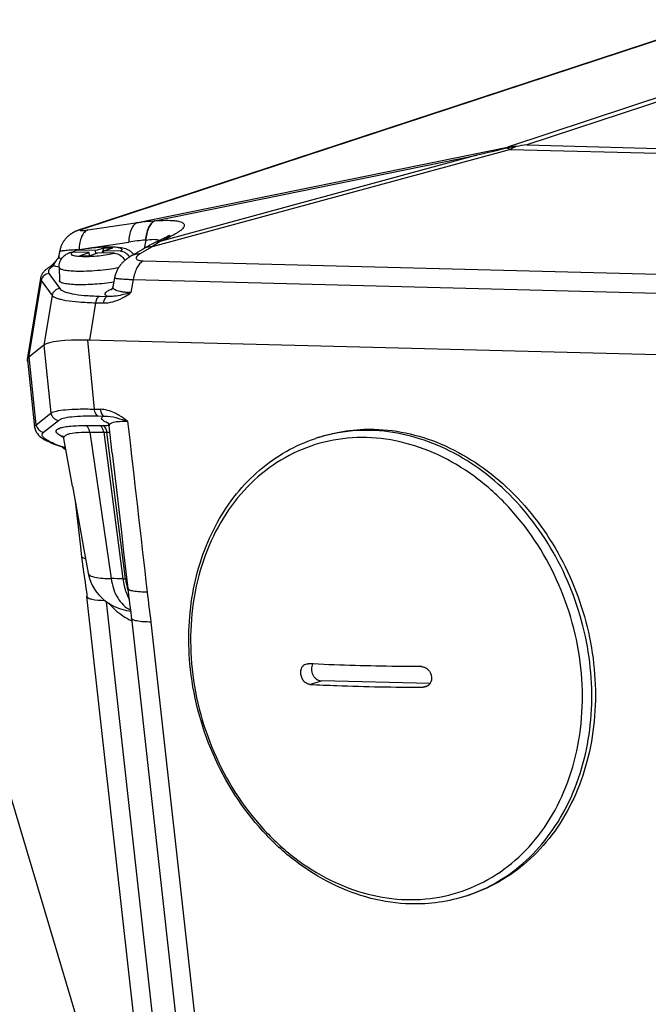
# Model space of a CAD drawing. Header units: millimetres. Extents: x 0 to 420, y 0 to 297.
# Tile 15 of 72: x 183 to 194, y 54 to 71. Entities that reach past the tile are written whole.
import ezdxf

# ---------------------------------------------------------------- set-up
doc = ezdxf.new("R2010")
doc.units = ezdxf.units.MM
doc.header["$LTSCALE"] = 23.1
doc.layers.add('COMPONENTS', color=7, linetype='CONTINUOUS')

msp = doc.modelspace()

# ---------------------------------------------------------------- linework, layer by layer
at = {"layer": 'COMPONENTS', "color": 7, "linetype": 'CONTINUOUS'}
for p, q in [((194.49099, 70.56495), (183.82146, 67.05438)), ((185.25559, 66.90486), (185.09765, 66.82879)), ((183.46347, 66.67479), (183.45136, 66.60211)), ((183.97198, 66.65869), (183.69137, 66.66596)), ((183.78727, 66.70346), (183.78979, 66.70402)), ((184.07152, 66.69162), (183.7909, 66.69889)), ((183.81853, 66.60793), (183.97198, 66.65869)), ((183.96773, 66.60406), (184.12118, 66.65483)), ((183.97645, 66.60695), (183.97198, 66.65869)), ((184.07152, 66.69162), (184.22497, 66.74239)), ((184.07152, 66.69162), (184.07598, 66.63988)), ((184.4018, 66.64756), (184.12118, 66.65483)), ((184.19489, 66.65292), (184.22497, 66.74239)), ((184.22071, 66.68776), (184.37416, 66.73852)), ((184.22379, 66.65217), (184.22071, 66.68776)), ((184.50133, 66.68049), (184.22071, 66.68776)), ((184.22497, 66.74239), (184.37416, 66.73852)), ((184.89292, 66.71933), (184.68347, 66.59608)), ((183.81853, 66.60793), (183.96773, 66.60406)), ((183.45424, 66.40763), (183.46196, 66.17386)), ((184.4051, 66.22475), (184.37782, 66.07414)), ((200.98089, 64.71543), (183.94018, 65.15692)), ((183.19479, 65.07134), (182.93074, 64.86076)), ((182.91634, 64.81935), (183.03634, 63.66695)), ((183.03637, 63.66663), (183.03634, 63.66695)), ((184.36595, 63.22372), (184.31266, 63.68799)), ((183.68348, 62.65551), (183.53462, 63.47144)), ((187.90568, 63.49402), (187.84333, 63.47339)), ((183.42115, 63.35713), (183.43879, 63.35062)), ((183.5006, 63.32808), (183.43866, 63.35067)), ((183.55657, 63.28863), (183.57058, 63.27447)), ((183.72966, 62.40211), (183.7697, 62.05727)), ((183.8807, 61.57193), (183.954, 61.16813)), ((184.55961, 61.52877), (184.6304, 60.90617)), ((183.87479, 61.18659), (183.90126, 61.00516)), ((181.57893, 60.8334), (184.15942, 52.19708)), ((184.73201, 53.56686), (183.9324, 60.76779)), ((183.9324, 60.76779), (183.93243, 60.76755)), ((184.69328, 60.39581), (184.69327, 60.39588)), ((184.69328, 60.39581), (185.52016, 52.95622)), ((189.80621, 59.2761), (187.93988, 59.32445)), ((190.49691, 55.66152), (190.43455, 55.64089))]:
    msp.add_line(p, q, dxfattribs=at)
at = {"layer": 'COMPONENTS', "color": 9, "linetype": 'CONTINUOUS'}
for p, q in [((194.54193, 70.57684), (183.87647, 67.06762)), ((197.73845, 70.64814), (191.13323, 68.46293)), ((197.92434, 70.63918), (191.46273, 68.50148)), ((191.46273, 68.50148), (201.14841, 68.25055)), ((184.80103, 67.17397), (191.13323, 68.46293)), ((191.18379, 68.42547), (185.04872, 66.75804)), ((185.08674, 67.20141), (190.60591, 68.32487)), ((190.60591, 68.32487), (185.20407, 66.85672)), ((191.13323, 68.46293), (191.1353, 68.44811)), ((191.18379, 68.42547), (201.08475, 68.16895)), ((183.9492, 67.04582), (184.80103, 67.17397)), ((185.08674, 67.20141), (185.09269, 67.2019)), ((183.79606, 66.71117), (184.64789, 66.83932)), ((184.93865, 66.87321), (184.91289, 66.73097)), ((184.9327, 66.87272), (184.93865, 66.87321)), ((185.35573, 66.92975), (185.20407, 66.85672)), ((183.79606, 66.71117), (183.79505, 66.70511)), ((185.04872, 66.75804), (184.83927, 66.63478)), ((184.89615, 66.51772), (200.68575, 66.10865)), ((183.28181, 66.29962), (183.46686, 66.04275)), ((183.1486, 66.17992), (182.93074, 64.86076)), ((183.1486, 66.17992), (183.33364, 65.92304)), ((184.72573, 66.19587), (184.68539, 65.97314)), ((184.72573, 66.19587), (200.51532, 65.7868)), ((183.33364, 65.92304), (183.19318, 65.07005)), ((184.07888, 65.79868), (183.97306, 65.15607)), ((184.07888, 65.79868), (184.21331, 65.7952)), ((184.1471, 65.91122), (184.28154, 65.90773)), ((183.94018, 65.15692), (184.05393, 63.9772)), ((183.19479, 65.07134), (183.31539, 63.9099)), ((183.06273, 63.70842), (182.94213, 64.86985)), ((184.05393, 63.9772), (184.15946, 63.97447)), ((183.06273, 63.70842), (183.31539, 63.9099)), ((183.18963, 63.58124), (183.44229, 63.78273)), ((184.11737, 63.86024), (184.2228, 63.8575)), ((183.90672, 63.6958), (184.1466, 63.69469)), ((184.1466, 63.69469), (184.20192, 63.69441)), ((183.9797, 63.58344), (184.34708, 61.07376)), ((184.21926, 63.5813), (184.54859, 61.06863)), ((184.21926, 63.5813), (184.27462, 63.58102)), ((184.59182, 61.06668), (184.27462, 63.58102)), ((183.53224, 63.32219), (183.47078, 63.34461)), ((184.54859, 61.06863), (184.59182, 61.06668)), ((185.06388, 53.49958), (184.26698, 60.6761)), ((185.02514, 60.3286), (185.85202, 52.88902)), ((187.74876, 59.26122), (187.93988, 59.32445)), ((189.77115, 59.23837), (189.68833, 59.21097))]:
    msp.add_line(p, q, dxfattribs=at)
at = {"layer": 'COMPONENTS', "color": 7, "linetype": 'CONTINUOUS'}
for points in [[(183.82146, 67.05438), (183.81436, 67.052), (183.80744, 67.04962), (183.80068, 67.04726), (183.79409, 67.04489), (183.78761, 67.04252), (183.78125, 67.04014), (183.775, 67.03774), (183.76881, 67.0353), (183.76267, 67.03283), (183.75659, 67.03031), (183.75054, 67.02775), (183.74451, 67.02512), (183.7385, 67.02242), (183.7325, 67.01966), (183.72651, 67.01681), (183.72052, 67.01389), (183.71452, 67.01087), (183.70851, 67.00776), (183.7025, 67.00454), (183.69641, 67.00119), (183.69027, 66.9977), (183.68406, 66.99405), (183.67775, 66.99023), (183.67134, 66.9862), (183.66483, 66.98198), (183.65822, 66.97754), (183.65152, 66.97288), (183.64474, 66.96798), (183.63788, 66.96284), (183.63095, 66.95745), (183.62396, 66.9518), (183.61692, 66.94588), (183.60985, 66.93969), (183.60275, 66.93321), (183.59564, 66.92644), (183.58853, 66.91938), (183.58143, 66.91202), (183.57434, 66.90433), (183.56728, 66.8963), (183.56027, 66.88795), (183.55332, 66.87926), (183.54647, 66.87023), (183.53971, 66.86086), (183.53309, 66.85116), (183.52662, 66.84113), (183.52031, 66.83077), (183.5142, 66.82009), (183.5083, 66.80909), (183.50262, 66.79777), (183.4972, 66.78616), (183.49205, 66.77425), (183.48718, 66.76206), (183.48262, 66.7496), (183.47839, 66.73688), (183.4745, 66.7239), (183.47096, 66.7107), (183.46781, 66.69727), (183.46503, 66.68363), (183.46345, 66.67469)], [(185.09765, 66.82879), (185.07838, 66.81942), (185.05471, 66.80764), (185.03103, 66.79557), (185.00736, 66.78321), (184.98368, 66.77056), (184.96001, 66.75761), (184.93634, 66.74438), (184.91267, 66.73085), (184.89292, 66.71933)], [(185.34409, 66.9545), (185.34446, 66.9548), (185.34464, 66.95494), (185.34443, 66.95479), (185.34383, 66.95433), (185.34282, 66.9536), (185.34138, 66.95258), (185.33951, 66.95129), (185.3372, 66.94974), (185.33443, 66.94793), (185.33119, 66.94586), (185.3275, 66.94357), (185.32335, 66.94104), (185.31871, 66.93828), (185.31361, 66.93532), (185.30803, 66.93215), (185.30197, 66.92878), (185.29543, 66.92522), (185.28842, 66.92148), (185.28093, 66.91757), (185.27296, 66.91349), (185.26452, 66.90925), (185.25559, 66.90486)], [(183.42991, 66.55197), (183.42574, 66.54677), (183.41817, 66.53745), (183.41078, 66.52846), (183.40356, 66.51982), (183.39653, 66.51151), (183.38969, 66.50355), (183.38303, 66.49593), (183.37657, 66.48865), (183.3703, 66.4817), (183.36422, 66.47509), (183.35835, 66.46882), (183.35269, 66.46289), (183.34723, 66.45729), (183.342, 66.45202), (183.33698, 66.44709), (183.33219, 66.44249), (183.32764, 66.43822), (183.32333, 66.43428), (183.31927, 66.43066), (183.31548, 66.42738), (183.31195, 66.42442), (183.30871, 66.42178), (183.30577, 66.41947), (183.30315, 66.41749), (183.30086, 66.41582), (183.29895, 66.41448), (183.29742, 66.41347), (183.29629, 66.41275)], [(183.45133, 66.6019), (183.45114, 66.60081), (183.44989, 66.59463), (183.44838, 66.58879), (183.44668, 66.58332), (183.44481, 66.57821), (183.44283, 66.57348), (183.44078, 66.56914), (183.43869, 66.56518), (183.43661, 66.5616), (183.43458, 66.55839), (183.43261, 66.55554), (183.43075, 66.55304), (183.4299, 66.55196)], [(184.68345, 66.59607), (184.6741, 66.59048), (184.66084, 66.58225), (184.64817, 66.57404), (184.63612, 66.56588), (184.62461, 66.55774), (184.61345, 66.5495), (184.60264, 66.54118), (184.59216, 66.53275), (184.58184, 66.52409), (184.57168, 66.51518), (184.56169, 66.50601), (184.55172, 66.49642), (184.54174, 66.48635), (184.53182, 66.47582), (184.52192, 66.46474), (184.51202, 66.45303), (184.50221, 66.44072), (184.49266, 66.42798), (184.48338, 66.41477), (184.4744, 66.40111), (184.46588, 66.38721), (184.45787, 66.37313), (184.45032, 66.35883), (184.44331, 66.34444), (184.43687, 66.33007), (184.43094, 66.31565), (184.42548, 66.30105), (184.42046, 66.28623), (184.41593, 66.27125), (184.41188, 66.25614), (184.40832, 66.24091), (184.40509, 66.22468)], [(183.29629, 66.41275), (183.28764, 66.40749), (183.27723, 66.40091), (183.26722, 66.39428), (183.2576, 66.3876), (183.24836, 66.38086), (183.23946, 66.37403), (183.23089, 66.36709), (183.22264, 66.36003), (183.2147, 66.35282), (183.20704, 66.34543), (183.19969, 66.33787), (183.19263, 66.33009), (183.18587, 66.32207), (183.17941, 66.31381), (183.17328, 66.3053), (183.16749, 66.29651), (183.16205, 66.28743), (183.15702, 66.2781), (183.1524, 66.2685), (183.14823, 66.25864), (183.14455, 66.24857), (183.14137, 66.23831), (183.13871, 66.22786), (183.13662, 66.21734), (182.90665, 64.82487)], [(184.37781, 66.07408), (184.3765, 66.0678), (184.37505, 66.06226), (184.37337, 66.05693), (184.37151, 66.05185), (184.3695, 66.04709), (184.3674, 66.04266), (184.36522, 66.03855), (184.36303, 66.03483), (184.36088, 66.03149), (184.35879, 66.02852), (184.35682, 66.02593), (184.355, 66.02372), (184.35338, 66.02188), (184.35196, 66.02038), (184.35079, 66.01922), (184.3499, 66.01838), (184.34928, 66.01783), (184.34896, 66.01757), (184.34892, 66.01754)], [(183.03637, 63.66663), (183.03851, 63.65184), (183.04863, 63.61589), (183.06403, 63.5838), (183.0826, 63.55635), (183.10384, 63.53201), (183.12758, 63.50981), (183.15341, 63.4894)], [(184.28276, 63.7528), (184.28265, 63.7529), (184.2836, 63.75206), (184.28634, 63.74932), (184.29046, 63.74447), (184.2958, 63.73687), (184.30184, 63.72593), (184.30747, 63.71183)], [(184.30747, 63.71183), (184.3116, 63.69524), (184.31266, 63.68795)], [(183.15341, 63.4894), (183.18135, 63.47023), (183.2123, 63.45144), (183.24654, 63.4328), (183.28408, 63.41425), (183.32555, 63.39549), (183.37124, 63.37643), (183.42115, 63.35713)], [(183.51951, 63.51229), (183.51808, 63.51333), (183.51475, 63.5159), (183.5137, 63.5168), (183.51469, 63.51576), (183.51785, 63.51187), (183.52273, 63.50442), (183.52812, 63.4935), (183.53284, 63.47949), (183.53463, 63.47143)], [(183.5006, 63.32808), (183.50728, 63.32517), (183.52021, 63.3178), (183.53697, 63.30569), (183.55657, 63.28863)], [(184.36595, 63.22372), (184.40467, 62.88582), (184.44339, 62.54737), (184.48213, 62.20838), (184.52087, 61.86885), (184.55961, 61.52877)], [(183.68348, 62.65551), (183.83382, 61.82986), (183.8807, 61.57193)], [(183.7697, 62.05727), (183.82074, 61.61662), (183.84109, 61.4409)], [(183.84109, 61.4409), (183.85122, 61.3587), (183.86253, 61.27365), (183.87479, 61.18659)], [(183.95398, 61.16824), (183.96063, 61.13558), (183.97775, 61.07255), (184.00044, 61.01056), (184.02846, 60.95054), (184.06091, 60.89412), (184.09718, 60.84168), (184.13688, 60.79323), (184.17892, 60.74945), (184.2227, 60.71028), (184.26774, 60.67551), (184.31305, 60.64525), (184.35812, 60.61919), (184.40271, 60.59686), (184.44638, 60.57794), (184.48856, 60.56214), (184.52963, 60.54885), (184.57073, 60.53741), (184.61182, 60.52763), (184.65333, 60.51924), (184.67905, 60.51488)], [(183.90126, 61.00516), (183.91472, 60.90954), (183.92736, 60.81138), (183.93243, 60.76755)], [(184.6304, 60.90621), (184.63716, 60.84801), (184.64515, 60.78186), (184.65364, 60.71391), (184.66256, 60.64415), (184.67186, 60.57186), (184.6813, 60.49705), (184.69048, 60.42055), (184.69327, 60.39588)]]:
    msp.add_lwpolyline(points, dxfattribs=at)
for centre, radius, start, end in [((191.97594, 64.1096), 4.42177, 96.665054, 99.008184), ((208.52418, -7.44458), 77.85933, 102.9051215, 103.3051101), ((191.63162, 66.28219), 2.22206, 99.010569, 102.906518), ((183.78888, 66.54089), 0.15896, 126.497336, 128.045267)]:
    msp.add_arc(centre, radius, start, end, dxfattribs=at)
at = {"layer": 'COMPONENTS', "color": 9, "linetype": 'CONTINUOUS'}
for centre, radius, start, end in [((191.34884, 66.95074), 1.52749, 92.447497, 98.114564), ((183.91815, 66.77385), 0.29671, 98.075021, 108.188049), ((185.2962, 62.54196), 4.34599, 94.797824, 98.5791), ((183.59594, 67.21914), 0.82535, 259.93293, 260.114806), ((184.63286, 65.35281), 0.73561, 111.37825, 113.137944), ((184.0577, 63.55041), 0.21907, 8.031155, 12.88808), ((184.27024, 63.62305), 0.11992, 78.846644, 86.775894), ((183.77692, 64.03408), 0.59452, 240.969639, 242.885652), ((183.8475, 64.17194), 0.7494, 242.887028, 244.75537), ((184.39244, 96.38553), 32.80469, 269.279104, 269.697529), ((184.32139, 67.05725), 3.47655, 269.229238, 270.062435), ((188.69877, 60.88792), 2.72331, 106.925198, 108.307535), ((184.04284, 64.95054), 1.70458, 246.813728, 248.499852), ((184.20963, 65.3733), 2.15904, 248.493427, 249.988387), ((184.23896, 52.88498), 8.1895, 87.833198, 89.243557), ((185.62703, 61.19172), 1.08474, 186.51705, 192.917002), ((185.8814, 61.2374), 1.30083, 187.541437, 191.769725), ((184.56188, 60.01893), 1.04814, 87.229439, 88.363344), ((185.53408, 61.17086), 0.98948, 192.943006, 196.414402), ((185.7908, 61.21886), 1.20836, 191.785069, 194.014222), ((185.70804, 61.19801), 1.12301, 194.004803, 197.102583), ((185.46203, 61.14968), 0.91438, 196.417199, 199.936946), ((185.15964, 61.33095), 1.08485, 241.934763, 243.500651), ((185.15191, 61.31546), 1.06754, 243.501204, 244.862771), ((189.57832, 58.22871), 2.72579, 288.30771, 289.686651)]:
    msp.add_arc(centre, radius, start, end, dxfattribs=at)
at = {"layer": 'COMPONENTS', "color": 7, "linetype": 'CONTINUOUS'}
for centre, major_axis, ratio, start_param, end_param in [((184.9972, 64.77141), (1.82801, -0.26087), 0.15670781, 2.20954444, 2.9949426), ((184.9545, 64.79839), (1.78562, -0.23438), 0.15285678, 2.17265312, 2.21837447), ((184.9545, 64.79839), (1.78562, -0.23438), 0.15285678, 9.25332824, 9.27847054), ((184.69209, 64.58913), (1.78566, -0.23435), 0.1528453, 2.99529173, 3.28783314), ((184.74455, 64.56992), (1.82801, -0.26087), 0.15670781, 2.9949426, 3.18083736)]:
    msp.add_ellipse(centre, major_axis=major_axis, ratio=ratio, start_param=start_param, end_param=end_param, dxfattribs=at)
at = {"layer": 'COMPONENTS', "color": 9, "linetype": 'CONTINUOUS'}
for points, knots in [([(191.1353, 68.44811), (191.13932, 68.44652), (191.15581, 68.43968), (191.17188, 68.43185), (191.18379, 68.42547)], [0, 0, 0, 0, 0.24256942, 1, 1, 1, 1]), ([(191.2836, 68.47683), (191.27516, 68.47314), (191.24111, 68.45758), (191.20806, 68.43987), (191.18379, 68.42547)], [0, 0, 0, 0, 0.24615122, 1, 1, 1, 1]), ([(184.80103, 67.17397), (184.77804, 67.16593), (184.73256, 67.13299), (184.68598, 67.05565), (184.65599, 66.95462), (184.64871, 66.87932), (184.64789, 66.83932)], [0, 0, 0, 0, 0.18886986, 0.41671538, 0.68976786, 1, 1, 1, 1]), ([(184.80103, 67.17397), (184.82486, 67.17724), (184.91978, 67.18933), (185.0152, 67.19761), (185.08674, 67.20141)], [0, 0, 0, 0, 0.25130356, 1, 1, 1, 1]), ([(185.08674, 67.20141), (185.03952, 67.17718), (184.98421, 67.09966), (184.94592, 66.98188), (184.9354, 66.91032), (184.9327, 66.87272)], [0, 0, 0, 0, 0.42547615, 0.69776072, 1, 1, 1, 1]), ([(185.09269, 67.2019), (185.04547, 67.17767), (184.99016, 67.10015), (184.95187, 66.98237), (184.94135, 66.91081), (184.93865, 66.87321)], [0, 0, 0, 0, 0.42547615, 0.69776072, 1, 1, 1, 1]), ([(185.09269, 67.2019), (185.15589, 67.20712), (185.26941, 67.21346), (185.40292, 67.21032), (185.48772, 67.19844), (185.53393, 67.18682), (185.56821, 67.1719), (185.59138, 67.15321), (185.60147, 67.1291), (185.59641, 67.10302), (185.57998, 67.07704), (185.55352, 67.04975), (185.51722, 67.02107), (185.47149, 66.99109), (185.41682, 66.96008), (185.37699, 66.93999), (185.35573, 66.92975)], [0, 0, 0, 0, 0.22124021, 0.39648231, 0.46465521, 0.51962613, 0.5621731, 0.59443039, 0.62099007, 0.64878207, 0.68333661, 0.72711248, 0.78082356, 0.84445066, 0.9176638, 1, 1, 1, 1]), ([(183.9492, 67.04582), (183.92621, 67.03778), (183.88073, 67.00483), (183.83414, 66.9275), (183.80415, 66.82647), (183.79687, 66.75117), (183.79606, 66.71117)], [0, 0, 0, 0, 0.18886985, 0.41671538, 0.68976786, 1, 1, 1, 1]), ([(183.82276, 67.04558), (183.82165, 67.04484), (183.81986, 67.04347), (183.81784, 67.04135), (183.81739, 67.03889), (183.81926, 67.03708), (183.8223, 67.03601), (183.82679, 67.03516), (183.83279, 67.03467), (183.84384, 67.03443), (183.8613, 67.03523), (183.8863, 67.03746), (183.91624, 67.04104), (183.93775, 67.0441), (183.9492, 67.04582)], [0, 0, 0, 0, 0.02818971, 0.04768525, 0.06106137, 0.07552835, 0.09754568, 0.12936942, 0.17171245, 0.22477917, 0.36270982, 0.54093635, 0.75523336, 1, 1, 1, 1]), ([(183.87647, 67.06762), (183.86517, 67.0639), (183.84697, 67.0574), (183.82896, 67.04976), (183.82276, 67.04558)], [0, 0, 0, 0, 0.61411855, 1, 1, 1, 1]), ([(184.93865, 66.87321), (184.98536, 66.88108), (185.05172, 66.88859), (185.1334, 66.88286), (185.16705, 66.87474), (185.18147, 66.86915)], [0, 0, 0, 0, 0.57985614, 0.8107451, 1, 1, 1, 1]), ([(185.20407, 66.85672), (185.19094, 66.84936), (185.13784, 66.81858), (185.08647, 66.78486), (185.04872, 66.75804)], [0, 0, 0, 0, 0.24532028, 1, 1, 1, 1]), ([(185.20407, 66.85672), (185.19476, 66.85607), (185.15819, 66.85186), (185.1224, 66.84071), (185.09765, 66.82879)], [0, 0, 0, 0, 0.2534168, 1, 1, 1, 1]), ([(185.35573, 66.92975), (185.34643, 66.9291), (185.30986, 66.92489), (185.27407, 66.91374), (185.24932, 66.90182)], [0, 0, 0, 0, 0.25341675, 1, 1, 1, 1]), ([(183.46345, 66.67469), (183.46364, 66.67582), (183.46567, 66.67831), (183.4736, 66.68253), (183.49053, 66.68714), (183.51844, 66.69211), (183.55663, 66.69684), (183.60442, 66.70123), (183.68528, 66.70682), (183.75018, 66.70962), (183.79606, 66.71117)], [0, 0, 0, 0, 0.01019275, 0.02621167, 0.08013779, 0.16459438, 0.27904298, 0.4220625, 0.59163494, 1, 1, 1, 1]), ([(183.69137, 66.66596), (183.68373, 66.66219), (183.67349, 66.6565), (183.66356, 66.64668), (183.65991, 66.63999), (183.65994, 66.63305), (183.6638, 66.62682), (183.67059, 66.62138), (183.68505, 66.61394), (183.71086, 66.60655), (183.74992, 66.5999), (183.79895, 66.59522), (183.85651, 66.59265), (183.92102, 66.59233), (184.01543, 66.59498), (184.13596, 66.60368), (184.27365, 66.62107), (184.36161, 66.6377), (184.4018, 66.64756)], [0, 0, 0, 0, 0.03184677, 0.04312474, 0.05193527, 0.0595596, 0.06787666, 0.07838171, 0.09182232, 0.12843097, 0.17812765, 0.2399795, 0.31244853, 0.39358974, 0.48116021, 0.66563655, 0.84525776, 1, 1, 1, 1]), ([(184.50133, 66.68049), (184.50896, 66.68426), (184.51921, 66.68995), (184.52914, 66.69978), (184.53279, 66.70646), (184.53276, 66.71341), (184.5289, 66.71964), (184.5221, 66.72508), (184.50765, 66.73252), (184.48184, 66.7399), (184.44278, 66.74656), (184.39375, 66.75123), (184.33619, 66.7538), (184.27168, 66.75412), (184.17727, 66.75147), (184.05674, 66.74277), (183.91905, 66.72538), (183.83108, 66.70876), (183.7909, 66.69889)], [0, 0, 0, 0, 0.03184677, 0.04312474, 0.05193527, 0.0595596, 0.06787666, 0.07838171, 0.09182232, 0.12843097, 0.17812765, 0.2399795, 0.31244853, 0.39358974, 0.48116021, 0.66563655, 0.84525776, 1, 1, 1, 1]), ([(184.83927, 66.63478), (184.81184, 66.63555), (184.75731, 66.63018), (184.7064, 66.60957), (184.68347, 66.59608)], [0, 0, 0, 0, 0.50768292, 1, 1, 1, 1]), ([(184.83927, 66.63478), (184.82887, 66.62867), (184.81063, 66.61676), (184.79124, 66.59953), (184.781, 66.58571), (184.77638, 66.57618), (184.7745, 66.56681), (184.77619, 66.55423), (184.78887, 66.53928), (184.81484, 66.52787), (184.8517, 66.52007), (184.8802, 66.51813), (184.89615, 66.51772)], [0, 0, 0, 0, 0.15241445, 0.27488177, 0.32515654, 0.36889332, 0.40768625, 0.44434005, 0.52563364, 0.6399663, 0.79832648, 1, 1, 1, 1]), ([(185.04872, 66.75804), (185.02129, 66.7588), (184.96676, 66.75343), (184.91586, 66.73282), (184.89292, 66.71933)], [0, 0, 0, 0, 0.50768292, 1, 1, 1, 1]), ([(183.36012, 66.43118), (183.36155, 66.43865), (183.36793, 66.45589), (183.38214, 66.48385), (183.40313, 66.51702), (183.42027, 66.53992), (183.4299, 66.55196)], [0, 0, 0, 0, 0.16266129, 0.38924615, 0.67047106, 1, 1, 1, 1]), ([(183.49155, 66.54354), (183.48456, 66.54726), (183.4723, 66.55494), (183.45813, 66.56929), (183.45061, 66.58539), (183.45045, 66.59661), (183.45133, 66.60189)], [0, 0, 0, 0, 0.31325865, 0.56915567, 0.78827171, 1, 1, 1, 1]), ([(184.89615, 66.51772), (184.8493, 66.48992), (184.79264, 66.41529), (184.74662, 66.30037), (184.73117, 66.23179), (184.72573, 66.19588)], [0, 0, 0, 0, 0.43844482, 0.70767549, 1, 1, 1, 1]), ([(183.28181, 66.29962), (183.25055, 66.29642), (183.18861, 66.26933), (183.15501, 66.21061), (183.1486, 66.17992)], [0, 0, 0, 0, 0.50058595, 1, 1, 1, 1]), ([(183.36012, 66.43118), (183.34288, 66.42087), (183.31928, 66.40509), (183.29377, 66.38066), (183.27759, 66.35986), (183.26895, 66.33635), (183.27308, 66.314), (183.27848, 66.30425), (183.28181, 66.29962)], [0, 0, 0, 0, 0.34958473, 0.49100999, 0.61229691, 0.80897602, 0.90080706, 1, 1, 1, 1]), ([(183.29585, 66.41248), (183.31025, 66.42109), (183.33208, 66.42893), (183.35445, 66.431), (183.36012, 66.43118)], [0, 0, 0, 0, 0.74731652, 1, 1, 1, 1]), ([(183.45167, 66.4065), (183.43422, 66.40959), (183.40322, 66.4161), (183.37293, 66.42571), (183.36012, 66.43118)], [0, 0, 0, 0, 0.55975966, 1, 1, 1, 1]), ([(183.45424, 66.40751), (183.45467, 66.39685), (183.47355, 66.38185), (183.50164, 66.37121), (183.53594, 66.36207), (183.57819, 66.35477), (183.64979, 66.34635), (183.70738, 66.34349), (183.74804, 66.34244)], [0, 0, 0, 0, 0.10331935, 0.18989658, 0.30295857, 0.44217056, 0.60617328, 1, 1, 1, 1]), ([(183.74804, 66.34244), (183.80586, 66.34094), (183.92715, 66.34214), (184.11182, 66.35323), (184.29678, 66.37294), (184.41794, 66.39191), (184.47573, 66.40298)], [0, 0, 0, 0, 0.23725175, 0.49724183, 0.7586354, 1, 1, 1, 1]), ([(183.13639, 66.21602), (183.13539, 66.20996), (183.13654, 66.19631), (183.14402, 66.18509), (183.1486, 66.17992)], [0, 0, 0, 0, 0.4711297, 1, 1, 1, 1]), ([(184.40509, 66.22468), (184.40498, 66.22408), (184.40693, 66.22251), (184.41063, 66.22146), (184.41725, 66.21976), (184.43106, 66.21742), (184.45506, 66.21435), (184.49139, 66.21081), (184.53757, 66.20709), (184.59293, 66.20329), (184.65667, 66.19947), (184.70188, 66.19708), (184.72573, 66.19587)], [0, 0, 0, 0, 0.00564159, 0.01822084, 0.03877517, 0.06746359, 0.14918964, 0.26275614, 0.40682279, 0.57946032, 0.7781812, 1, 1, 1, 1]), ([(183.46686, 66.04275), (183.43559, 66.03955), (183.37365, 66.01245), (183.34005, 65.95373), (183.33364, 65.92304)], [0, 0, 0, 0, 0.50058595, 1, 1, 1, 1]), ([(183.46686, 66.04275), (183.4742, 66.03256), (183.49724, 66.01312), (183.54331, 65.99042), (183.60582, 65.96983), (183.72083, 65.94368), (183.90333, 65.92134), (184.05971, 65.91348), (184.1471, 65.91122)], [0, 0, 0, 0, 0.05352029, 0.12537386, 0.21827168, 0.33312507, 0.62752046, 1, 1, 1, 1]), ([(184.28154, 65.90773), (184.27391, 65.91125), (184.26095, 65.91831), (184.24621, 65.93213), (184.24079, 65.94888), (184.24649, 65.96587), (184.26028, 65.9817), (184.28139, 65.99773), (184.30991, 66.014), (184.33175, 66.02409), (184.34381, 66.02925)], [0, 0, 0, 0, 0.13022191, 0.22760734, 0.3058993, 0.38777948, 0.49220076, 0.6276565, 0.79682695, 1, 1, 1, 1]), ([(184.68539, 65.97314), (184.66098, 65.97358), (184.61493, 65.97535), (184.55047, 65.9813), (184.49542, 65.99022), (184.45048, 66.00187), (184.41595, 66.01602), (184.3916, 66.03257), (184.37753, 66.05255), (184.37661, 66.06744), (184.37781, 66.07408)], [0, 0, 0, 0, 0.21043627, 0.39723035, 0.55777586, 0.69079279, 0.79667313, 0.87814928, 0.941855, 1, 1, 1, 1]), ([(184.68539, 65.97314), (184.6721, 65.96927), (184.62092, 65.95467), (184.56939, 65.9412), (184.531, 65.93242)], [0, 0, 0, 0, 0.26000103, 1, 1, 1, 1]), ([(184.53899, 65.88185), (184.55158, 65.88846), (184.60195, 65.91631), (184.65013, 65.94799), (184.68539, 65.97314)], [0, 0, 0, 0, 0.24726783, 1, 1, 1, 1]), ([(183.33364, 65.92304), (183.34227, 65.91332), (183.36853, 65.89538), (183.41924, 65.87452), (183.488, 65.85541), (183.61418, 65.83087), (183.81331, 65.80943), (183.98373, 65.80129), (184.07888, 65.79868)], [0, 0, 0, 0, 0.05105273, 0.12209456, 0.21509421, 0.33050653, 0.62638806, 1, 1, 1, 1]), ([(184.1471, 65.91122), (184.12876, 65.90515), (184.10502, 65.87923), (184.08701, 65.83791), (184.08093, 65.81223), (184.07888, 65.79868)], [0, 0, 0, 0, 0.42530237, 0.69823792, 1, 1, 1, 1]), ([(184.28154, 65.90773), (184.2632, 65.90166), (184.23946, 65.87575), (184.22144, 65.83443), (184.21537, 65.80875), (184.21331, 65.7952)], [0, 0, 0, 0, 0.42530267, 0.69823902, 1, 1, 1, 1]), ([(184.21331, 65.7952), (184.26852, 65.79377), (184.3825, 65.81059), (184.48762, 65.85486), (184.53899, 65.88185)], [0, 0, 0, 0, 0.48763088, 1, 1, 1, 1]), ([(184.531, 65.93242), (184.48789, 65.92256), (184.40556, 65.90649), (184.32089, 65.90309), (184.28154, 65.90773)], [0, 0, 0, 0, 0.52745677, 1, 1, 1, 1]), ([(183.31539, 63.9099), (183.34289, 63.9278), (183.42794, 63.95096), (183.58442, 63.97148), (183.80092, 63.98084), (183.96379, 63.97954), (184.05393, 63.9772)], [0, 0, 0, 0, 0.1318515, 0.34512806, 0.63764605, 1, 1, 1, 1]), ([(184.05393, 63.9772), (184.05527, 63.96336), (184.06276, 63.91989), (184.08785, 63.871), (184.11737, 63.86024)], [0, 0, 0, 0, 0.30692565, 1, 1, 1, 1]), ([(184.48396, 63.86905), (184.45843, 63.8843), (184.35803, 63.93855), (184.24406, 63.97227), (184.15946, 63.97447)], [0, 0, 0, 0, 0.26000353, 1, 1, 1, 1]), ([(184.15947, 63.97447), (184.16081, 63.96062), (184.1683, 63.91715), (184.19339, 63.86826), (184.22291, 63.8575)], [0, 0, 0, 0, 0.30692712, 1, 1, 1, 1]), ([(183.31539, 63.9099), (183.32024, 63.87874), (183.35063, 63.81812), (183.41121, 63.78752), (183.44229, 63.78273)], [0, 0, 0, 0, 0.50074887, 1, 1, 1, 1]), ([(183.44229, 63.78273), (183.4662, 63.80179), (183.54357, 63.82849), (183.68684, 63.85153), (183.8853, 63.86308), (184.03465, 63.86238), (184.11737, 63.86024)], [0, 0, 0, 0, 0.1337372, 0.3465053, 0.63813936, 1, 1, 1, 1]), ([(184.24492, 63.75893), (184.22986, 63.76722), (184.20713, 63.78157), (184.17868, 63.81037), (184.18953, 63.84522), (184.21092, 63.853), (184.2228, 63.8575)], [0, 0, 0, 0, 0.35187237, 0.57348482, 0.74001009, 1, 1, 1, 1]), ([(184.22291, 63.8575), (184.2424, 63.85867), (184.32737, 63.85685), (184.41049, 63.83616), (184.4731, 63.81812)], [0, 0, 0, 0, 0.23058921, 1, 1, 1, 1]), ([(184.31266, 63.68795), (184.309, 63.72046), (184.39633, 63.7602), (184.49793, 63.76757), (184.58146, 63.76975), (184.62757, 63.76832)], [0, 0, 0, 0, 0.28954915, 0.59164404, 1, 1, 1, 1]), ([(184.4731, 63.81812), (184.48556, 63.81453), (184.53739, 63.799), (184.58879, 63.78204), (184.62757, 63.76832)], [0, 0, 0, 0, 0.2397389, 1, 1, 1, 1]), ([(183.03634, 63.66695), (183.03596, 63.67063), (183.03711, 63.68803), (183.05162, 63.70119), (183.06273, 63.70842)], [0, 0, 0, 0, 0.2181187, 1, 1, 1, 1]), ([(183.06273, 63.70841), (183.06758, 63.67725), (183.09797, 63.61663), (183.15855, 63.58603), (183.18963, 63.58124)], [0, 0, 0, 0, 0.50074886, 1, 1, 1, 1]), ([(183.48842, 63.51425), (183.46854, 63.5253), (183.43822, 63.5447), (183.40122, 63.58272), (183.41259, 63.62833), (183.4622, 63.65199), (183.53276, 63.67219), (183.63434, 63.68617), (183.76176, 63.69471), (183.85577, 63.696), (183.90672, 63.6958)], [0, 0, 0, 0, 0.10503399, 0.17188741, 0.22173807, 0.29516622, 0.40927452, 0.56639474, 0.76471211, 1, 1, 1, 1]), ([(183.9797, 63.58344), (183.97772, 63.59686), (183.96766, 63.6406), (183.93732, 63.68592), (183.90672, 63.6958)], [0, 0, 0, 0, 0.29663556, 1, 1, 1, 1]), ([(184.21929, 63.5813), (184.21738, 63.59482), (184.20753, 63.63884), (184.17733, 63.68471), (184.1466, 63.69469)], [0, 0, 0, 0, 0.29715979, 1, 1, 1, 1]), ([(184.20192, 63.69441), (184.22641, 63.69429), (184.25953, 63.69639), (184.30123, 63.70221), (184.30762, 63.71193)], [0, 0, 0, 0, 0.67803207, 1, 1, 1, 1]), ([(184.2444, 63.66125), (184.24148, 63.66526), (184.23, 63.67923), (184.21443, 63.69035), (184.20192, 63.69441)], [0, 0, 0, 0, 0.27422835, 1, 1, 1, 1]), ([(188.78909, 63.61156), (188.71395, 63.61351), (188.41614, 63.60968), (188.11887, 63.55807), (187.90595, 63.49328)], [0, 0, 0, 0, 0.2524745, 1, 1, 1, 1]), ([(190.49658, 55.66225), (190.68352, 55.72914), (191.04694, 55.90617), (191.52759, 56.28599), (191.93173, 56.76843), (192.35861, 57.53847), (192.63303, 58.6746), (192.5314, 60.10587), (192.02643, 61.46916), (191.30339, 62.43291), (190.58941, 63.01745), (190.01372, 63.34334), (189.40943, 63.55094), (188.99363, 63.60627), (188.78909, 63.61156)], [0, 0, 0, 0, 0.05555541, 0.11206178, 0.17021747, 0.23046808, 0.35715464, 0.49074221, 0.62644109, 0.75865646, 0.82223725, 0.8835986, 0.94275005, 1, 1, 1, 1]), ([(183.37171, 63.38365), (183.33332, 63.40011), (183.26877, 63.4315), (183.19635, 63.47871), (183.15482, 63.53706), (183.17715, 63.57129), (183.18963, 63.58124)], [0, 0, 0, 0, 0.39948304, 0.67692063, 0.84731872, 1, 1, 1, 1]), ([(183.53462, 63.47144), (183.53307, 63.48008), (183.53526, 63.5001), (183.55796, 63.52457), (183.59433, 63.54351), (183.67041, 63.56666), (183.80118, 63.58204), (183.91464, 63.58424), (183.9797, 63.58344)], [0, 0, 0, 0, 0.05385565, 0.11480211, 0.1962859, 0.30383357, 0.60081515, 1, 1, 1, 1]), ([(188.71949, 63.48851), (188.50384, 63.49409), (188.07121, 63.4554), (187.45496, 63.24293), (186.90207, 62.88552), (186.43505, 62.39888), (186.07113, 61.80303), (185.73528, 60.88256), (185.6805, 60.12021), (185.72385, 59.6178)], [0, 0, 0, 0, 0.11705103, 0.23308424, 0.35036096, 0.47088297, 0.59603087, 0.72637665, 1, 1, 1, 1]), ([(192.39804, 59.44488), (192.35308, 59.96591), (192.09258, 60.99199), (191.39141, 62.10027), (190.65228, 62.7858), (190.04164, 63.17108), (189.39171, 63.41744), (188.94079, 63.48277), (188.71949, 63.48851)], [0, 0, 0, 0, 0.26447561, 0.52522483, 0.65089284, 0.77188363, 0.88804659, 1, 1, 1, 1]), ([(183.56879, 63.28428), (183.56579, 63.28806), (183.55468, 63.30165), (183.54258, 63.31477), (183.53221, 63.32221)], [0, 0, 0, 0, 0.27446348, 1, 1, 1, 1]), ([(183.83892, 61.45955), (183.84018, 61.44913), (183.86411, 61.42656), (183.89113, 61.41912), (183.90865, 61.41445)], [0, 0, 0, 0, 0.36681639, 1, 1, 1, 1]), ([(183.954, 61.16813), (183.95706, 61.15124), (183.99415, 61.11621), (184.12846, 61.08045), (184.25259, 61.07444), (184.34708, 61.07376)], [0, 0, 0, 0, 0.12298913, 0.32295283, 1, 1, 1, 1]), ([(184.34708, 61.07376), (184.36188, 60.95811), (184.426, 60.74493), (184.58646, 60.57993), (184.67631, 60.53656)], [0, 0, 0, 0, 0.53889082, 1, 1, 1, 1]), ([(184.96206, 60.84069), (184.88175, 60.84086), (184.77532, 60.84609), (184.66587, 60.86938), (184.63179, 60.89397), (184.6304, 60.90617)], [0, 0, 0, 0, 0.69362781, 0.89399418, 1, 1, 1, 1]), ([(183.93243, 60.76755), (183.93385, 60.75607), (183.96401, 60.73248), (184.06426, 60.70832), (184.16087, 60.7022), (184.23404, 60.70087)], [0, 0, 0, 0, 0.10913627, 0.30916509, 1, 1, 1, 1]), ([(184.30657, 60.64956), (184.33145, 60.62104), (184.43273, 60.51434), (184.55284, 60.42506), (184.64924, 60.37366)], [0, 0, 0, 0, 0.2572815, 1, 1, 1, 1]), ([(185.02514, 60.3286), (184.94474, 60.32903), (184.83826, 60.33464), (184.72859, 60.35859), (184.69465, 60.38352), (184.69328, 60.39581)], [0, 0, 0, 0, 0.69304444, 0.89346385, 1, 1, 1, 1]), ([(185.72385, 59.6178), (185.76881, 59.09678), (186.0293, 58.07069), (186.73048, 56.96241), (187.46961, 56.27688), (188.08024, 55.8916), (188.73017, 55.64525), (189.1811, 55.57991), (189.4024, 55.57418)], [0, 0, 0, 0, 0.26447562, 0.5252249, 0.65089291, 0.77188366, 0.8880466, 1, 1, 1, 1]), ([(189.4024, 55.57418), (189.61805, 55.56859), (190.05068, 55.60729), (190.66693, 55.81975), (191.21982, 56.17716), (191.68684, 56.6638), (192.05076, 57.25965), (192.3866, 58.18012), (192.44139, 58.94247), (192.39804, 59.44488)], [0, 0, 0, 0, 0.11705104, 0.23308429, 0.35036107, 0.47088308, 0.59603089, 0.72637659, 1, 1, 1, 1])]:
    msp.add_open_spline(points, degree=3, knots=knots, dxfattribs=at)
at = {"layer": 'COMPONENTS', "color": 7, "linetype": 'CONTINUOUS'}
for points, knots in [([(183.45424, 66.40763), (183.45328, 66.43661), (183.46212, 66.49453), (183.50337, 66.5679), (183.56011, 66.61968), (183.60219, 66.64282), (183.62241, 66.65207)], [0, 0, 0, 0, 0.2767045, 0.5444914, 0.78781243, 1, 1, 1, 1]), ([(183.6224, 66.65206), (183.6384, 66.6594), (183.66184, 66.66546), (183.68541, 66.66612), (183.69137, 66.66596)], [0, 0, 0, 0, 0.74708445, 1, 1, 1, 1]), ([(183.78979, 66.70402), (183.83074, 66.71301), (183.91729, 66.72848), (184.05101, 66.74506), (184.18794, 66.75547), (184.3188, 66.759), (184.43703, 66.75505), (184.54415, 66.74219), (184.6294, 66.71556), (184.69276, 66.67374), (184.72109, 66.64302), (184.73339, 66.62548)], [0, 0, 0, 0, 0.12775398, 0.26764729, 0.41043767, 0.54600519, 0.66637651, 0.7705187, 0.87437832, 0.93473018, 1, 1, 1, 1]), ([(184.4018, 66.64756), (184.41933, 66.6471), (184.45542, 66.64027), (184.52323, 66.60512), (184.56239, 66.55813), (184.58057, 66.52298)], [0, 0, 0, 0, 0.2319603, 0.47662817, 1, 1, 1, 1]), ([(184.66341, 66.58386), (184.6443, 66.6118), (184.59687, 66.659), (184.53214, 66.67969), (184.50133, 66.68049)], [0, 0, 0, 0, 0.52344927, 1, 1, 1, 1]), ([(183.76126, 66.10744), (183.71979, 66.10852), (183.66108, 66.11144), (183.58808, 66.12003), (183.54502, 66.12748), (183.51008, 66.13681), (183.48149, 66.14765), (183.46231, 66.16301), (183.46196, 66.17386)], [0, 0, 0, 0, 0.39408189, 0.55813789, 0.69736807, 0.81039199, 0.89688013, 1, 1, 1, 1]), ([(184.39165, 66.15017), (184.2846, 66.13388), (184.07475, 66.11179), (183.86374, 66.10479), (183.76126, 66.10744)], [0, 0, 0, 0, 0.51367954, 1, 1, 1, 1]), ([(187.90575, 63.49404), (188.05678, 63.54401), (188.36981, 63.61787), (188.69081, 63.63636), (188.85145, 63.63219)], [0, 0, 0, 0, 0.49747344, 1, 1, 1, 1]), ([(188.85145, 63.63219), (189.05742, 63.62686), (189.47618, 63.57082), (190.08448, 63.36047), (190.66349, 63.03031), (191.38057, 62.43843), (192.10391, 61.46339), (192.60326, 60.08822), (192.67774, 58.87001), (192.51378, 57.94442), (192.28702, 57.30772), (191.96159, 56.74186), (191.54688, 56.26506), (191.0559, 55.89363), (190.68646, 55.72424), (190.49684, 55.6615)], [0, 0, 0, 0, 0.05727715, 0.11647267, 0.17789583, 0.24155195, 0.3739126, 0.5096711, 0.6431493, 0.70765148, 0.76999709, 0.83007896, 0.88807942, 0.94447666, 1, 1, 1, 1]), ([(185.69596, 59.61545), (185.65799, 60.04089), (185.69299, 60.88467), (186.0365, 61.87135), (186.47621, 62.53015), (186.87291, 62.94171), (187.33063, 63.26506), (187.66955, 63.4159), (187.84333, 63.47339)], [0, 0, 0, 0, 0.26970401, 0.52557755, 0.64821537, 0.76754994, 0.88442694, 1, 1, 1, 1]), ([(189.47217, 55.50021), (189.24383, 55.50612), (188.77947, 55.57294), (188.11105, 55.82474), (187.48473, 56.21765), (186.72871, 56.91488), (186.01121, 58.04154), (185.74327, 59.08534), (185.69596, 59.61545)], [0, 0, 0, 0, 0.11306465, 0.22991272, 0.3511563, 0.47671094, 0.73656243, 1, 1, 1, 1]), ([(187.5942, 59.44528), (187.59115, 59.48063), (187.5988, 59.53509), (187.6387, 59.58915), (187.66577, 59.60533), (187.67973, 59.60995)], [0, 0, 0, 0, 0.53792926, 0.77708845, 1, 1, 1, 1]), ([(189.6578, 59.56481), (189.48835, 59.56544), (188.8416, 59.57121), (188.19492, 59.59063), (187.71823, 59.61506)], [0, 0, 0, 0, 0.26199842, 1, 1, 1, 1]), ([(187.79653, 59.61139), (187.78146, 59.58461), (187.76709, 59.51933), (187.78708, 59.43926), (187.82271, 59.38441), (187.86684, 59.3424), (187.91128, 59.32519), (187.93988, 59.32445)], [0, 0, 0, 0, 0.24746844, 0.51175819, 0.64322358, 0.76961703, 1, 1, 1, 1]), ([(189.6578, 59.56481), (189.67893, 59.56473), (189.72278, 59.55453), (189.79693, 59.50184), (189.82821, 59.43313), (189.83216, 59.3873)], [0, 0, 0, 0, 0.23620086, 0.48589085, 1, 1, 1, 1]), ([(187.74876, 59.26122), (187.72989, 59.26219), (187.69026, 59.27489), (187.64196, 59.31709), (187.60731, 59.37609), (187.59622, 59.42191), (187.5942, 59.44528)], [0, 0, 0, 0, 0.21897308, 0.463084, 0.72828493, 1, 1, 1, 1]), ([(189.83216, 59.3873), (189.83527, 59.35127), (189.82236, 59.27775), (189.76395, 59.22836), (189.73239, 59.21792)], [0, 0, 0, 0, 0.52105782, 1, 1, 1, 1]), ([(187.74876, 59.26122), (187.90212, 59.25336), (188.54828, 59.22476), (189.19512, 59.21281), (189.68833, 59.21097)], [0, 0, 0, 0, 0.2374308, 1, 1, 1, 1]), ([(190.43455, 55.64089), (190.28076, 55.59002), (189.96221, 55.51482), (189.63555, 55.49597), (189.47217, 55.50021)], [0, 0, 0, 0, 0.49777927, 1, 1, 1, 1])]:
    msp.add_open_spline(points, degree=3, knots=knots, dxfattribs=at)
for points in [[(183.74793, 66.69416), (183.72876, 66.68929), (183.71024, 66.68044), (183.69434, 66.66867)], [(183.7909, 66.69889), (183.7765, 66.69927), (183.7619, 66.69771), (183.74793, 66.69416)], [(187.67973, 59.60995), (187.69202, 59.61401), (187.7053, 59.61572), (187.71823, 59.61506)], [(189.73239, 59.21792), (189.71827, 59.21325), (189.7032, 59.21091), (189.68833, 59.21097)]]:
    msp.add_open_spline(points, degree=3, dxfattribs=at)
at = {"layer": 'COMPONENTS', "color": 9, "linetype": 'CONTINUOUS'}
for points in [[(184.62757, 63.76832), (184.58216, 63.80516), (184.53416, 63.83907), (184.48396, 63.86905)], [(184.62757, 63.76832), (184.73975, 62.79253), (184.85124, 61.81665), (184.96206, 60.8407)], [(184.27125, 63.59927), (184.26623, 63.62122), (184.25767, 63.64305), (184.2444, 63.66125)], [(184.27698, 63.74279), (184.26613, 63.74782), (184.2554, 63.75315), (184.24492, 63.75893)], [(184.28831, 63.73706), (184.28461, 63.73912), (184.28082, 63.741), (184.27698, 63.74279)], [(184.3003, 63.72925), (184.29657, 63.73223), (184.29248, 63.73475), (184.28831, 63.73706)], [(183.43879, 63.35064), (183.44899, 63.34694), (183.45993, 63.34489), (183.47078, 63.34461)], [(183.53221, 63.3222), (183.5215, 63.32248), (183.5107, 63.32448), (183.50061, 63.32809)], [(183.53224, 63.32219), (183.54058, 63.32714), (183.54968, 63.3308), (183.55887, 63.33388)], [(184.60245, 60.83789), (184.61612, 60.80025), (184.63239, 60.76341), (184.65161, 60.72827)], [(184.96206, 60.8407), (184.98152, 60.66981), (185.00616, 60.49954), (185.02514, 60.3286)]]:
    msp.add_open_spline(points, degree=3, dxfattribs=at)

doc.saveas('drawing.dxf')
